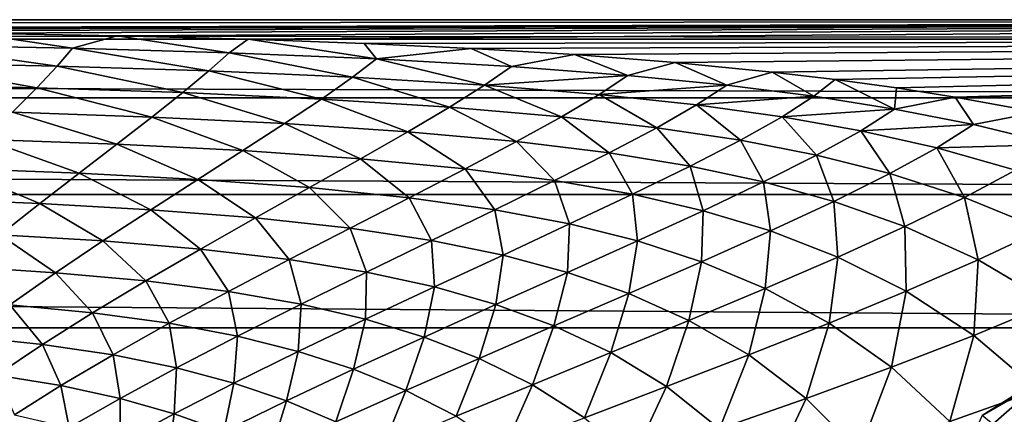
# Model space of a CAD drawing. Header units: metres. Extents: x -160 to 52, y -25 to 25.
# Tile 101 of 166: x -27.14 to -18.83, y 21.16 to 24.5. Entities that reach past the tile are written whole.
import ezdxf

# ---------------------------------------------------------------- set-up
doc = ezdxf.new("R2010")
doc.units = ezdxf.units.M
doc.layers.add('solid_509094_SW0001', color=7, linetype='CONTINUOUS')

msp = doc.modelspace()

# ---------------------------------------------------------------- linework, layer by layer
at = {"layer": 'solid_509094_SW0001'}
for points in [[(-159.199997, 24.5), (-2.2, 24.5), (-2.2, 24.334339, -2.844276)], [(-159.199997, 24.334339, -2.844276), (-159.199997, 24.5), (-2.2, 24.334339, -2.844276)], [(-159.199997, 24.334339, 2.844276), (-2.2, 24.5), (-159.199997, 24.5)], [(-33.600307, 24.421221, 1.963144), (-2.2, 24.5), (-159.199997, 24.334339, 2.844276)], [(-33.600307, 24.421221, 1.963144), (-31.975054, 24.420671, 1.969978), (-2.2, 24.5)], [(-31.975054, 24.420671, 1.969978), (-30.397028, 24.415138, 2.037409), (-2.2, 24.5)], [(-30.397028, 24.415138, 2.037409), (-28.910048, 24.404238, 2.164057), (-2.2, 24.5)], [(-28.910048, 24.404238, 2.164057), (-27.551649, 24.387325, 2.346988), (-2.2, 24.5)], [(-27.551649, 24.387325, 2.346988), (-26.316744, 24.36426, 2.575438), (-2.2, 24.5)], [(-26.316744, 24.36426, 2.575438), (-25.212904, 24.335207, 2.836839), (-2.2, 24.5)], [(-25.212904, 24.335207, 2.836839), (-2.2, 24.334339, 2.844276), (-2.2, 24.5)], [(-28.081814, 24.285198, 3.203555), (-26.695271, 24.25791, 3.398196), (-27.551649, 24.387325, 2.346988)], [(-26.695271, 24.25791, 3.398196), (-26.316744, 24.36426, 2.575438), (-27.551649, 24.387325, 2.346988)], [(-26.695271, 24.25791, 3.398196), (-25.373615, 24.219627, 3.65548), (-26.316744, 24.36426, 2.575438)], [(-25.373615, 24.219627, 3.65548), (-25.212904, 24.335207, 2.836839), (-26.316744, 24.36426, 2.575438)], [(-159.199997, 24.334339, -2.844276), (-2.2, 24.334339, -2.844276), (-2.2, 23.8396, -5.650089)], [(-159.199997, 23.8396, -5.650089), (-159.199997, 24.334339, -2.844276), (-2.2, 23.8396, -5.650089)], [(-26.825062, 24.107101, 4.253098), (-28.081814, 24.285198, 3.203555), (-28.164932, 24.136354, 4.102492)], [(-26.825062, 24.107101, 4.253098), (-26.695271, 24.25791, 3.398196), (-28.081814, 24.285198, 3.203555)], [(-25.373615, 24.219627, 3.65548), (-24.127338, 24.168318, 3.975274), (-25.212904, 24.335207, 2.836839)], [(-25.212904, 24.335207, 2.836839), (-24.232206, 24.299913, 3.124766), (-2.2, 24.334339, 2.844276)], [(-24.127338, 24.168318, 3.975274), (-24.232206, 24.299913, 3.124766), (-25.212904, 24.335207, 2.836839)], [(-24.232206, 24.299913, 3.124766), (-23.328331, 24.257378, 3.43942), (-2.2, 24.334339, 2.844276)], [(-24.127338, 24.168318, 3.975274), (-23.328331, 24.257378, 3.43942), (-24.232206, 24.299913, 3.124766)], [(-23.328331, 24.257378, 3.43942), (-22.456091, 24.204231, 3.795417), (-2.2, 24.334339, 2.844276)], [(-22.456091, 24.204231, 3.795417), (-21.606825, 24.138231, 4.194729), (-2.2, 24.334339, 2.844276)], [(-21.606825, 24.138231, 4.194729), (-20.786392, 24.057516, 4.63529), (-2.2, 24.334339, 2.844276)], [(-20.786392, 24.057516, 4.63529), (-20.254993, 23.994596, 4.950694), (-2.2, 24.334339, 2.844276)], [(-20.254993, 23.994596, 4.950694), (-19.736149, 23.923613, 5.283066), (-2.2, 24.334339, 2.844276)], [(-19.736149, 23.923613, 5.283066), (-19.241901, 23.846384, 5.621387), (-2.2, 24.334339, 2.844276)], [(-19.241901, 23.846384, 5.621387), (-2.2, 23.8396, 5.650089), (-2.2, 24.334339, 2.844276)], [(-25.543776, 24.066587, 4.459289), (-26.695271, 24.25791, 3.398196), (-26.825062, 24.107101, 4.253098)], [(-25.543776, 24.066587, 4.459289), (-25.373615, 24.219627, 3.65548), (-26.695271, 24.25791, 3.398196)], [(-24.331175, 24.012781, 4.723647), (-25.373615, 24.219627, 3.65548), (-25.543776, 24.066587, 4.459289)], [(-24.331175, 24.012781, 4.723647), (-24.127338, 24.168318, 3.975274), (-25.373615, 24.219627, 3.65548)], [(-24.127338, 24.168318, 3.975274), (-22.988853, 24.103489, 4.345946), (-23.328331, 24.257378, 3.43942)], [(-22.988853, 24.103489, 4.345946), (-22.456091, 24.204231, 3.795417), (-23.328331, 24.257378, 3.43942)], [(-22.988853, 24.103489, 4.345946), (-22.005911, 24.028666, 4.737542), (-22.456091, 24.204231, 3.795417)], [(-22.005911, 24.028666, 4.737542), (-21.606825, 24.138231, 4.194729), (-22.456091, 24.204231, 3.795417)], [(-28.164932, 24.136354, 4.102492), (-28.28059, 23.954943, 4.960779), (-26.99629, 23.925074, 5.070979)], [(-26.825062, 24.107101, 4.253098), (-28.164932, 24.136354, 4.102492), (-26.99629, 23.925074, 5.070979)], [(-23.217009, 23.945131, 5.039135), (-24.127338, 24.168318, 3.975274), (-24.331175, 24.012781, 4.723647)], [(-23.217009, 23.945131, 5.039135), (-22.988853, 24.103489, 4.345946), (-24.127338, 24.168318, 3.975274)], [(-22.005911, 24.028666, 4.737542), (-21.170807, 23.945635, 5.137072), (-21.606825, 24.138231, 4.194729)], [(-21.170807, 23.945635, 5.137072), (-20.786392, 24.057516, 4.63529), (-21.606825, 24.138231, 4.194729)], [(-26.825062, 24.107101, 4.253098), (-26.99629, 23.925074, 5.070979), (-25.764175, 23.883926, 5.230203)], [(-25.543776, 24.066587, 4.459289), (-26.825062, 24.107101, 4.253098), (-25.764175, 23.883926, 5.230203)], [(-25.543776, 24.066587, 4.459289), (-25.764175, 23.883926, 5.230203), (-24.593836, 23.829275, 5.443396)], [(-24.331175, 24.012781, 4.723647), (-25.543776, 24.066587, 4.459289), (-24.593836, 23.829275, 5.443396)], [(-23.217009, 23.945131, 5.039135), (-22.005911, 24.028666, 4.737542), (-22.988853, 24.103489, 4.345946)], [(-22.248371, 23.866766, 5.382677), (-22.005911, 24.028666, 4.737542), (-23.217009, 23.945131, 5.039135)], [(-22.248371, 23.866766, 5.382677), (-21.170807, 23.945635, 5.137072), (-22.005911, 24.028666, 4.737542)], [(-21.170807, 23.945635, 5.137072), (-20.435291, 23.852648, 5.550837), (-20.786392, 24.057516, 4.63529)], [(-20.435291, 23.852648, 5.550837), (-20.254993, 23.994596, 4.950694), (-20.786392, 24.057516, 4.63529)], [(-26.99629, 23.925074, 5.070979), (-28.28059, 23.954943, 4.960779), (-27.201464, 23.716944, 5.86564)], [(-24.331175, 24.012781, 4.723647), (-24.593836, 23.829275, 5.443396), (-23.512365, 23.760246, 5.707637)], [(-23.217009, 23.945131, 5.039135), (-24.331175, 24.012781, 4.723647), (-23.512365, 23.760246, 5.707637)], [(-23.217009, 23.945131, 5.039135), (-23.512365, 23.760246, 5.707637), (-22.565758, 23.679342, 6.006096)], [(-22.248371, 23.866766, 5.382677), (-23.217009, 23.945131, 5.039135), (-22.565758, 23.679342, 6.006096)], [(-21.424934, 23.778809, 5.746246), (-21.170807, 23.945635, 5.137072), (-22.248371, 23.866766, 5.382677)], [(-21.424934, 23.778809, 5.746246), (-20.435291, 23.852648, 5.550837), (-21.170807, 23.945635, 5.137072)], [(-20.435291, 23.852648, 5.550837), (-19.754141, 23.7446, 5.996121), (-20.254993, 23.994596, 4.950694)], [(-19.754141, 23.7446, 5.996121), (-19.736149, 23.923613, 5.283066), (-20.254993, 23.994596, 4.950694)], [(-26.99629, 23.925074, 5.070979), (-27.201464, 23.716944, 5.86564), (-26.02622, 23.676115, 5.982422)], [(-25.764175, 23.883926, 5.230203), (-26.99629, 23.925074, 5.070979), (-26.02622, 23.676115, 5.982422)], [(-25.764175, 23.883926, 5.230203), (-26.02622, 23.676115, 5.982422), (-24.905716, 23.621639, 6.149092)], [(-24.593836, 23.829275, 5.443396), (-25.764175, 23.883926, 5.230203), (-24.905716, 23.621639, 6.149092)], [(-22.248371, 23.866766, 5.382677), (-22.565758, 23.679342, 6.006096), (-21.759949, 23.587147, 6.335226)], [(-21.424934, 23.778809, 5.746246), (-22.248371, 23.866766, 5.382677), (-21.759949, 23.587147, 6.335226)], [(-19.754141, 23.7446, 5.996121), (-19.241901, 23.846384, 5.621387), (-19.736149, 23.923613, 5.283066)], [(-159.199997, 23.8396, -5.650089), (-2.2, 23.8396, -5.650089), (-2.2, 23.022469, -8.379494)], [(-159.199997, 23.022469, -8.379494), (-159.199997, 23.8396, -5.650089), (-2.2, 23.022469, -8.379494)], [(-24.593836, 23.829275, 5.443396), (-24.905716, 23.621639, 6.149092), (-23.864416, 23.55217, 6.366341)], [(-23.512365, 23.760246, 5.707637), (-24.593836, 23.829275, 5.443396), (-23.864416, 23.55217, 6.366341)], [(-21.424934, 23.778809, 5.746246), (-21.759949, 23.587147, 6.335226), (-21.055666, 23.480904, 6.705866)], [(-20.702997, 23.678783, 6.138609), (-20.435291, 23.852648, 5.550837), (-21.424934, 23.778809, 5.746246)], [(-20.702997, 23.678783, 6.138609), (-21.424934, 23.778809, 5.746246), (-21.055666, 23.480904, 6.705866)], [(-20.702997, 23.678783, 6.138609), (-19.754141, 23.7446, 5.996121), (-20.435291, 23.852648, 5.550837)], [(-19.754141, 23.7446, 5.996121), (-19.087374, 23.613632, 6.49507), (-19.241901, 23.846384, 5.621387)], [(-19.241901, 23.846384, 5.621387), (-18.545767, 23.718163, 6.139932), (-2.2, 23.8396, 5.650089)], [(-19.087374, 23.613632, 6.49507), (-18.545767, 23.718163, 6.139932), (-19.241901, 23.846384, 5.621387)], [(-27.201464, 23.716944, 5.86564), (-27.432823, 23.487982, 6.650983), (-26.321081, 23.447754, 6.730218)], [(-26.02622, 23.676115, 5.982422), (-27.201464, 23.716944, 5.86564), (-26.321081, 23.447754, 6.730218)], [(-23.512365, 23.760246, 5.707637), (-23.864416, 23.55217, 6.366341), (-22.946779, 23.469437, 6.622945)], [(-22.565758, 23.679342, 6.006096), (-23.512365, 23.760246, 5.707637), (-22.946779, 23.469437, 6.622945)], [(-20.039677, 23.560867, 6.576922), (-19.754141, 23.7446, 5.996121), (-20.702997, 23.678783, 6.138609)], [(-20.039677, 23.560867, 6.576922), (-19.087374, 23.613632, 6.49507), (-19.754141, 23.7446, 5.996121)], [(-19.087374, 23.613632, 6.49507), (-18.392569, 23.444372, 7.08502), (-18.545767, 23.718163, 6.139932)], [(-26.02622, 23.676115, 5.982422), (-26.321081, 23.447754, 6.730218), (-25.256994, 23.393829, 6.855356)], [(-24.905716, 23.621639, 6.149092), (-26.02622, 23.676115, 5.982422), (-25.256994, 23.393829, 6.855356)], [(-24.905716, 23.621639, 6.149092), (-25.256994, 23.393829, 6.855356), (-24.262465, 23.324333, 7.030168)], [(-23.864416, 23.55217, 6.366341), (-24.905716, 23.621639, 6.149092), (-24.262465, 23.324333, 7.030168)], [(-22.565758, 23.679342, 6.006096), (-22.946779, 23.469437, 6.622945), (-22.163916, 23.373585, 6.919344)], [(-21.759949, 23.587147, 6.335226), (-22.565758, 23.679342, 6.006096), (-22.163916, 23.373585, 6.919344)], [(-20.702997, 23.678783, 6.138609), (-21.055666, 23.480904, 6.705866), (-20.412563, 23.354515, 7.134882)], [(-20.039677, 23.560867, 6.576922), (-20.702997, 23.678783, 6.138609), (-20.412563, 23.354515, 7.134882)], [(-19.39628, 23.416374, 7.081532), (-19.087374, 23.613632, 6.49507), (-20.039677, 23.560867, 6.576922)], [(-19.39628, 23.416374, 7.081532), (-18.392569, 23.444372, 7.08502), (-19.087374, 23.613632, 6.49507)], [(-23.864416, 23.55217, 6.366341), (-24.262465, 23.324333, 7.030168), (-23.37998, 23.24016, 7.248415)], [(-22.946779, 23.469437, 6.622945), (-23.864416, 23.55217, 6.366341), (-23.37998, 23.24016, 7.248415)], [(-21.759949, 23.587147, 6.335226), (-22.163916, 23.373585, 6.919344), (-21.480862, 23.26193, 7.268095)], [(-21.055666, 23.480904, 6.705866), (-21.759949, 23.587147, 6.335226), (-21.480862, 23.26193, 7.268095)], [(-20.039677, 23.560867, 6.576922), (-20.412563, 23.354515, 7.134882), (-19.793539, 23.198778, 7.640722)], [(-19.39628, 23.416374, 7.081532), (-20.039677, 23.560867, 6.576922), (-19.793539, 23.198778, 7.640722)], [(-27.432823, 23.487982, 6.650983), (-27.682045, 23.242983, 7.441802), (-26.639223, 23.203255, 7.488594)], [(-26.321081, 23.447754, 6.730218), (-27.432823, 23.487982, 6.650983), (-26.639223, 23.203255, 7.488594)], [(-26.321081, 23.447754, 6.730218), (-26.639223, 23.203255, 7.488594), (-25.637003, 23.149881, 7.57737)], [(-25.256994, 23.393829, 6.855356), (-26.321081, 23.447754, 6.730218), (-25.637003, 23.149881, 7.57737)], [(-22.946779, 23.469437, 6.622945), (-23.37998, 23.24016, 7.248415), (-22.624771, 23.141096, 7.514059)], [(-22.163916, 23.373585, 6.919344), (-22.946779, 23.469437, 6.622945), (-22.624771, 23.141096, 7.514059)], [(-21.055666, 23.480904, 6.705866), (-21.480862, 23.26193, 7.268095), (-20.860001, 23.128458, 7.685631)], [(-20.412563, 23.354515, 7.134882), (-21.055666, 23.480904, 6.705866), (-20.860001, 23.128458, 7.685631)], [(-25.256994, 23.393829, 6.855356), (-25.637003, 23.149881, 7.57737), (-24.694815, 23.080477, 7.714468)], [(-24.262465, 23.324333, 7.030168), (-25.256994, 23.393829, 6.855356), (-24.694815, 23.080477, 7.714468)], [(-22.163916, 23.373585, 6.919344), (-22.624771, 23.141096, 7.514059), (-21.966078, 23.024775, 7.841045)], [(-21.480862, 23.26193, 7.268095), (-22.163916, 23.373585, 6.919344), (-21.966078, 23.024775, 7.841045)], [(-19.39628, 23.416374, 7.081532), (-19.793539, 23.198778, 7.640722), (-19.163435, 22.996973, 8.253975)], [(-18.734066, 23.229042, 7.686434), (-18.392569, 23.444372, 7.08502), (-19.39628, 23.416374, 7.081532)], [(-18.734066, 23.229042, 7.686434), (-19.39628, 23.416374, 7.081532), (-19.163435, 22.996973, 8.253975)], [(-24.262465, 23.324333, 7.030168), (-24.694815, 23.080477, 7.714468), (-23.852741, 22.995085, 7.898033)], [(-23.37998, 23.24016, 7.248415), (-24.262465, 23.324333, 7.030168), (-23.852741, 22.995085, 7.898033)], [(-20.412563, 23.354515, 7.134882), (-20.860001, 23.128458, 7.685631), (-20.266125, 22.963732, 8.188444)], [(-19.793539, 23.198778, 7.640722), (-20.412563, 23.354515, 7.134882), (-20.266125, 22.963732, 8.188444)], [(-27.682045, 23.242983, 7.441802), (-27.940519, 22.986467, 8.253285), (-26.970778, 22.946896, 8.272874)], [(-26.639223, 23.203255, 7.488594), (-27.682045, 23.242983, 7.441802), (-26.970778, 22.946896, 8.272874)], [(-26.639223, 23.203255, 7.488594), (-26.970778, 22.946896, 8.272874), (-26.034687, 22.893837, 8.33057)], [(-25.637003, 23.149881, 7.57737), (-26.639223, 23.203255, 7.488594), (-26.034687, 22.893837, 8.33057)], [(-23.37998, 23.24016, 7.248415), (-23.852741, 22.995085, 7.898033), (-23.12912, 22.893202, 8.135087)], [(-22.624771, 23.141096, 7.514059), (-23.37998, 23.24016, 7.248415), (-23.12912, 22.893202, 8.135087)], [(-21.480862, 23.26193, 7.268095), (-21.966078, 23.024775, 7.841045), (-21.369211, 22.885559, 8.245212)], [(-20.860001, 23.128458, 7.685631), (-21.480862, 23.26193, 7.268095), (-21.369211, 22.885559, 8.245212)], [(-19.793539, 23.198778, 7.640722), (-20.266125, 22.963732, 8.188444), (-19.667578, 22.750948, 8.803708)], [(-19.163435, 22.996973, 8.253975), (-19.793539, 23.198778, 7.640722), (-19.667578, 22.750948, 8.803708)], [(-18.734066, 23.229042, 7.686434), (-19.163435, 22.996973, 8.253975), (-18.502075, 22.727312, 9.007325)], [(-25.637003, 23.149881, 7.57737), (-26.034687, 22.893837, 8.33057), (-25.149313, 22.824465, 8.43478)], [(-24.694815, 23.080477, 7.714468), (-25.637003, 23.149881, 7.57737), (-25.149313, 22.824465, 8.43478)], [(-22.624771, 23.141096, 7.514059), (-23.12912, 22.893202, 8.135087), (-22.49729, 22.77294, 8.440644)], [(-21.966078, 23.024775, 7.841045), (-22.624771, 23.141096, 7.514059), (-22.49729, 22.77294, 8.440644)], [(-20.860001, 23.128458, 7.685631), (-21.369211, 22.885559, 8.245212), (-20.801119, 22.714031, 8.741028)], [(-20.266125, 22.963732, 8.188444), (-20.860001, 23.128458, 7.685631), (-20.801119, 22.714031, 8.741028)], [(-24.694815, 23.080477, 7.714468), (-25.149313, 22.824465, 8.43478), (-24.351936, 22.738001, 8.587475)], [(-23.852741, 22.995085, 7.898033), (-24.694815, 23.080477, 7.714468), (-24.351936, 22.738001, 8.587475)], [(-159.199997, 23.022469, -8.379494), (-2.2, 23.022469, -8.379494), (-2.2, 21.893999, -10.99558)], [(-159.199997, 21.893999, -10.99558), (-159.199997, 23.022469, -8.379494), (-2.2, 21.893999, -10.99558)], [(-26.970778, 22.946896, 8.272874), (-27.940519, 22.986467, 8.253285), (-27.305876, 22.682524, 9.098371)], [(-26.970778, 22.946896, 8.272874), (-27.305876, 22.682524, 9.098371), (-26.43899, 22.629526, 9.13037)], [(-26.034687, 22.893837, 8.33057), (-26.970778, 22.946896, 8.272874), (-26.43899, 22.629526, 9.13037)], [(-23.852741, 22.995085, 7.898033), (-24.351936, 22.738001, 8.587475), (-23.662979, 22.633684, 8.798258)], [(-23.12912, 22.893202, 8.135087), (-23.852741, 22.995085, 7.898033), (-23.662979, 22.633684, 8.798258)], [(-21.966078, 23.024775, 7.841045), (-22.49729, 22.77294, 8.440644), (-21.925705, 22.629259, 8.829795)], [(-21.369211, 22.885559, 8.245212), (-21.966078, 23.024775, 7.841045), (-21.925705, 22.629259, 8.829795)], [(-20.266125, 22.963732, 8.188444), (-20.801119, 22.714031, 8.741028), (-20.233524, 22.493649, 9.352262)], [(-19.667578, 22.750948, 8.803708), (-20.266125, 22.963732, 8.188444), (-20.233524, 22.493649, 9.352262)], [(-19.163435, 22.996973, 8.253975), (-19.667578, 22.750948, 8.803708), (-19.048615, 22.468769, 9.560148)], [(-18.502075, 22.727312, 9.007325), (-19.163435, 22.996973, 8.253975), (-19.048615, 22.468769, 9.560148)], [(-26.034687, 22.893837, 8.33057), (-26.43899, 22.629526, 9.13037), (-25.613813, 22.560123, 9.206626)], [(-25.149313, 22.824465, 8.43478), (-26.034687, 22.893837, 8.33057), (-25.613813, 22.560123, 9.206626)], [(-23.12912, 22.893202, 8.135087), (-23.662979, 22.633684, 8.798258), (-23.059809, 22.510208, 9.082892)], [(-22.49729, 22.77294, 8.440644), (-23.12912, 22.893202, 8.135087), (-23.059809, 22.510208, 9.082892)], [(-21.369211, 22.885559, 8.245212), (-21.925705, 22.629259, 8.829795), (-21.383741, 22.45299, 9.314954)], [(-20.801119, 22.714031, 8.741028), (-21.369211, 22.885559, 8.245212), (-21.383741, 22.45299, 9.314954)], [(-25.149313, 22.824465, 8.43478), (-25.613813, 22.560123, 9.206626), (-24.864437, 22.472767, 9.332388)], [(-24.351936, 22.738001, 8.587475), (-25.149313, 22.824465, 8.43478), (-24.864437, 22.472767, 9.332388)], [(-24.351936, 22.738001, 8.587475), (-24.864437, 22.472767, 9.332388), (-24.212372, 22.366451, 9.519391)], [(-23.662979, 22.633684, 8.798258), (-24.351936, 22.738001, 8.587475), (-24.212372, 22.366451, 9.519391)], [(-22.49729, 22.77294, 8.440644), (-23.059809, 22.510208, 9.082892), (-22.514248, 22.363272, 9.455609)], [(-21.925705, 22.629259, 8.829795), (-22.49729, 22.77294, 8.440644), (-22.514248, 22.363272, 9.455609)], [(-20.801119, 22.714031, 8.741028), (-21.383741, 22.45299, 9.314954), (-20.846411, 22.228155, 9.916516)], [(-20.233524, 22.493649, 9.352262), (-20.801119, 22.714031, 8.741028), (-20.846411, 22.228155, 9.916516)], [(-19.667578, 22.750948, 8.803708), (-20.233524, 22.493649, 9.352262), (-19.654612, 22.203932, 10.103887)], [(-19.048615, 22.468769, 9.560148), (-19.667578, 22.750948, 8.803708), (-19.654612, 22.203932, 10.103887)], [(-18.502075, 22.727312, 9.007325), (-19.048615, 22.468769, 9.560148), (-18.428829, 22.102373, 10.454211)], [(-27.305876, 22.682524, 9.098371), (-27.634773, 22.413731, 9.980297), (-26.83897, 22.360649, 9.992068)], [(-26.43899, 22.629526, 9.13037), (-27.305876, 22.682524, 9.098371), (-26.83897, 22.360649, 9.992068)], [(-26.43899, 22.629526, 9.13037), (-26.83897, 22.360649, 9.992068), (-26.076269, 22.291262, 10.045393)], [(-25.613813, 22.560123, 9.206626), (-26.43899, 22.629526, 9.13037), (-26.076269, 22.291262, 10.045393)], [(-23.662979, 22.633684, 8.798258), (-24.212372, 22.366451, 9.519391), (-23.638971, 22.240467, 9.783821)], [(-23.059809, 22.510208, 9.082892), (-23.662979, 22.633684, 8.798258), (-23.638971, 22.240467, 9.783821)], [(-21.925705, 22.629259, 8.829795), (-22.514248, 22.363272, 9.455609), (-21.998411, 22.184153, 9.926766)], [(-21.383741, 22.45299, 9.314954), (-21.925705, 22.629259, 8.829795), (-21.998411, 22.184153, 9.926766)], [(-25.613813, 22.560123, 9.206626), (-26.076269, 22.291262, 10.045393), (-25.377214, 22.203299, 10.148274)], [(-24.864437, 22.472767, 9.332388), (-25.613813, 22.560123, 9.206626), (-25.377214, 22.203299, 10.148274)], [(-24.864437, 22.472767, 9.332388), (-25.377214, 22.203299, 10.148274), (-24.763414, 22.095474, 10.314155)], [(-24.212372, 22.366451, 9.519391), (-24.864437, 22.472767, 9.332388), (-24.763414, 22.095474, 10.314155)], [(-23.059809, 22.510208, 9.082892), (-23.638971, 22.240467, 9.783821), (-23.119659, 22.091366, 10.138954)], [(-22.514248, 22.363272, 9.455609), (-23.059809, 22.510208, 9.082892), (-23.119659, 22.091366, 10.138954)], [(-21.383741, 22.45299, 9.314954), (-21.998411, 22.184153, 9.926766), (-21.490549, 21.957722, 10.513451)], [(-20.846411, 22.228155, 9.916516), (-21.383741, 22.45299, 9.314954), (-21.490549, 21.957722, 10.513451)], [(-20.233524, 22.493649, 9.352262), (-20.846411, 22.228155, 9.916516), (-20.305317, 21.935471, 10.655911)], [(-19.654612, 22.203932, 10.103887), (-20.233524, 22.493649, 9.352262), (-20.305317, 21.935471, 10.655911)], [(-19.048615, 22.468769, 9.560148), (-19.654612, 22.203932, 10.103887), (-19.083908, 21.831198, 10.990603)], [(-18.428829, 22.102373, 10.454211), (-19.048615, 22.468769, 9.560148), (-19.083908, 21.831198, 10.990603)], [(-26.83897, 22.360649, 9.992068), (-27.634773, 22.413731, 9.980297), (-27.223818, 22.090729, 10.929653)], [(-24.212372, 22.366451, 9.519391), (-24.763414, 22.095474, 10.314155), (-24.220213, 21.967676, 10.559319)], [(-23.638971, 22.240467, 9.783821), (-24.212372, 22.366451, 9.519391), (-24.220213, 21.967676, 10.559319)], [(-26.83897, 22.360649, 9.992068), (-27.223818, 22.090729, 10.929653), (-26.524847, 22.021574, 10.96505)], [(-26.076269, 22.291262, 10.045393), (-26.83897, 22.360649, 9.992068), (-26.524847, 22.021574, 10.96505)], [(-26.076269, 22.291262, 10.045393), (-26.524847, 22.021574, 10.96505), (-25.877525, 21.933439, 11.049123)], [(-25.377214, 22.203299, 10.148274), (-26.076269, 22.291262, 10.045393), (-25.877525, 21.933439, 11.049123)], [(-22.514248, 22.363272, 9.455609), (-23.119659, 22.091366, 10.138954), (-22.629633, 21.911068, 10.593117)], [(-21.998411, 22.184153, 9.926766), (-22.514248, 22.363272, 9.455609), (-22.629633, 21.911068, 10.593117)], [(-25.377214, 22.203299, 10.148274), (-25.877525, 21.933439, 11.049123), (-25.302576, 21.824678, 11.19663)], [(-24.763414, 22.095474, 10.314155), (-25.377214, 22.203299, 10.148274), (-25.302576, 21.824678, 11.19663)], [(-23.638971, 22.240467, 9.783821), (-24.220213, 21.967676, 10.559319), (-23.726873, 21.817354, 10.896007)], [(-23.119659, 22.091366, 10.138954), (-23.638971, 22.240467, 9.783821), (-23.726873, 21.817354, 10.896007)], [(-20.846411, 22.228155, 9.916516), (-21.490549, 21.957722, 10.513451), (-20.985201, 21.666174, 11.23375)], [(-20.305317, 21.935471, 10.655911), (-20.846411, 22.228155, 9.916516), (-20.985201, 21.666174, 11.23375)], [(-19.654612, 22.203932, 10.103887), (-20.305317, 21.935471, 10.655911), (-19.77968, 21.562586, 11.526645)], [(-19.083908, 21.831198, 10.990603), (-19.654612, 22.203932, 10.103887), (-19.77968, 21.562586, 11.526645)], [(-21.998411, 22.184153, 9.926766), (-22.629633, 21.911068, 10.593117), (-22.150358, 21.685562, 11.160159)], [(-21.490549, 21.957722, 10.513451), (-21.998411, 22.184153, 9.926766), (-22.150358, 21.685562, 11.160159)], [(-27.223818, 22.090729, 10.929653), (-27.583178, 21.823175, 11.956111), (-26.948177, 21.7547, 11.978456)], [(-26.524847, 22.021574, 10.96505), (-27.223818, 22.090729, 10.929653), (-26.948177, 21.7547, 11.978456)], [(-24.763414, 22.095474, 10.314155), (-25.302576, 21.824678, 11.19663), (-24.789368, 21.695721, 11.423635)], [(-24.220213, 21.967676, 10.559319), (-24.763414, 22.095474, 10.314155), (-24.789368, 21.695721, 11.423635)], [(-23.119659, 22.091366, 10.138954), (-23.726873, 21.817354, 10.896007), (-23.262039, 21.637293, 11.330538)], [(-22.629633, 21.911068, 10.593117), (-23.119659, 22.091366, 10.138954), (-23.262039, 21.637293, 11.330538)], [(-18.428829, 22.102373, 10.454211), (-19.083908, 21.831198, 10.990603), (-18.541063, 21.368948, 11.982451)], [(-26.524847, 22.021574, 10.96505), (-26.948177, 21.7547, 11.978456), (-26.353102, 21.667002, 12.047727)], [(-25.877525, 21.933439, 11.049123), (-26.524847, 22.021574, 10.96505), (-26.353102, 21.667002, 12.047727)], [(-24.220213, 21.967676, 10.559319), (-24.789368, 21.695721, 11.423635), (-24.321262, 21.544956, 11.741252)], [(-23.726873, 21.817354, 10.896007), (-24.220213, 21.967676, 10.559319), (-24.321262, 21.544956, 11.741252)], [(-21.490549, 21.957722, 10.513451), (-22.150358, 21.685562, 11.160159), (-21.678825, 21.398754, 11.855045)], [(-20.985201, 21.666174, 11.23375), (-21.490549, 21.957722, 10.513451), (-21.678825, 21.398754, 11.855045)], [(-159.199997, 21.893999, -10.99558), (-2.2, 21.893999, -10.99558), (-2.2, 20.469452, -13.46297)], [(-159.199997, 20.469452, -13.46297), (-159.199997, 21.893999, -10.99558), (-2.2, 20.469452, -13.46297)], [(-25.877525, 21.933439, 11.049123), (-26.353102, 21.667002, 12.047727), (-25.816816, 21.557964, 12.179627)], [(-25.302576, 21.824678, 11.19663), (-25.877525, 21.933439, 11.049123), (-25.816816, 21.557964, 12.179627)], [(-22.629633, 21.911068, 10.593117), (-23.262039, 21.637293, 11.330538), (-22.810383, 21.414873, 11.873625)], [(-22.150358, 21.685562, 11.160159), (-22.629633, 21.911068, 10.593117), (-22.810383, 21.414873, 11.873625)], [(-20.305317, 21.935471, 10.655911), (-20.985201, 21.666174, 11.23375), (-20.500986, 21.298605, 12.080479)], [(-19.77968, 21.562586, 11.526645), (-20.305317, 21.935471, 10.655911), (-20.500986, 21.298605, 12.080479)], [(-26.948177, 21.7547, 11.978456), (-27.583178, 21.823175, 11.956111), (-27.335506, 21.494106, 13.097339)], [(-25.302576, 21.824678, 11.19663), (-25.816816, 21.557964, 12.179627), (-25.332762, 21.428465, 12.389686)], [(-24.789368, 21.695721, 11.423635), (-25.302576, 21.824678, 11.19663), (-25.332762, 21.428465, 12.389686)], [(-23.726873, 21.817354, 10.896007), (-24.321262, 21.544956, 11.741252), (-23.880726, 21.366262, 12.153847)], [(-23.262039, 21.637293, 11.330538), (-23.726873, 21.817354, 10.896007), (-23.880726, 21.366262, 12.153847)], [(-19.083908, 21.831198, 10.990603), (-19.77968, 21.562586, 11.526645), (-19.285803, 21.103426, 12.498981)], [(-18.541063, 21.368948, 11.982451), (-19.083908, 21.831198, 10.990603), (-19.285803, 21.103426, 12.498981)], [(-26.948177, 21.7547, 11.978456), (-27.335506, 21.494106, 13.097339), (-26.792385, 21.407618, 13.155615)], [(-26.353102, 21.667002, 12.047727), (-26.948177, 21.7547, 11.978456), (-26.792385, 21.407618, 13.155615)], [(-26.353102, 21.667002, 12.047727), (-26.792385, 21.407618, 13.155615), (-26.293886, 21.299046, 13.274572)], [(-25.816816, 21.557964, 12.179627), (-26.353102, 21.667002, 12.047727), (-26.293886, 21.299046, 13.274572)], [(-24.789368, 21.695721, 11.423635), (-25.332762, 21.428465, 12.389686), (-24.888697, 21.277859, 12.687793)], [(-24.321262, 21.544956, 11.741252), (-24.789368, 21.695721, 11.423635), (-24.888697, 21.277859, 12.687793)], [(-23.262039, 21.637293, 11.330538), (-23.880726, 21.366262, 12.153847), (-23.455662, 21.148697, 12.669113)], [(-22.810383, 21.414873, 11.873625), (-23.262039, 21.637293, 11.330538), (-23.455662, 21.148697, 12.669113)], [(-22.150358, 21.685562, 11.160159), (-22.810383, 21.414873, 11.873625), (-22.370876, 21.135902, 12.537319)], [(-21.678825, 21.398754, 11.855045), (-22.150358, 21.685562, 11.160159), (-22.370876, 21.135902, 12.537319)], [(-20.985201, 21.666174, 11.23375), (-21.678825, 21.398754, 11.855045), (-21.232735, 21.041241, 12.670351)], [(-20.500986, 21.298605, 12.080479), (-20.985201, 21.666174, 11.23375), (-21.232735, 21.041241, 12.670351)], [(-25.816816, 21.557964, 12.179627), (-26.293886, 21.299046, 13.274572), (-25.837574, 21.169582, 13.468914)], [(-25.332762, 21.428465, 12.389686), (-25.816816, 21.557964, 12.179627), (-25.837574, 21.169582, 13.468914)], [(-24.321262, 21.544956, 11.741252), (-24.888697, 21.277859, 12.687793), (-24.471291, 21.101362, 13.076444)], [(-23.880726, 21.366262, 12.153847), (-24.321262, 21.544956, 11.741252), (-24.471291, 21.101362, 13.076444)], [(-19.77968, 21.562586, 11.526645), (-20.500986, 21.298605, 12.080479), (-20.051262, 20.8494, 13.024609)], [(-19.285803, 21.103426, 12.498981), (-19.77968, 21.562586, 11.526645), (-20.051262, 20.8494, 13.024609)], [(-18.321724, 21.591824, 225.550369), (-19.013769, 21.155163, 225.773651), (-18.507355, 21.447552, 228.204071)], [(-18.321724, 21.591824, 225.550369), (-18.82802, 21.001102, 223.120514), (-19.013769, 21.155163, 225.773651)], [(-17.880148, 21.582262, 223.828323), (-18.82802, 21.001102, 223.120514), (-18.321724, 21.591824, 225.550369)], [(-17.880148, 21.582262, 223.828323), (-18.371893, 20.828699, 221.468292), (-18.82802, 21.001102, 223.120514)], [(-26.792385, 21.407618, 13.155615), (-27.335506, 21.494106, 13.097339), (-27.184538, 21.158766, 14.383121)], [(-26.792385, 21.407618, 13.155615), (-27.184538, 21.158766, 14.383121), (-26.72233, 21.051474, 14.491584)], [(-26.293886, 21.299046, 13.274572), (-26.792385, 21.407618, 13.155615), (-26.72233, 21.051474, 14.491584)], [(-25.332762, 21.428465, 12.389686), (-25.837574, 21.169582, 13.468914), (-25.415939, 21.019548, 13.747225)], [(-24.888697, 21.277859, 12.687793), (-25.332762, 21.428465, 12.389686), (-25.415939, 21.019548, 13.747225)], [(-22.810383, 21.414873, 11.873625), (-23.455662, 21.148697, 12.669113), (-23.04656, 20.880117, 13.296412)], [(-22.370876, 21.135902, 12.537319), (-22.810383, 21.414873, 11.873625), (-23.04656, 20.880117, 13.296412)], [(-21.678825, 21.398754, 11.855045), (-22.370876, 21.135902, 12.537319), (-21.959951, 20.79245, 13.314386)], [(-21.232735, 21.041241, 12.670351), (-21.678825, 21.398754, 11.855045), (-21.959951, 20.79245, 13.314386)], [(-18.541063, 21.368948, 11.982451), (-19.285803, 21.103426, 12.498981), (-18.836258, 20.558239, 13.534178)], [(-18.507355, 21.447552, 228.204071), (-19.131842, 20.897293, 228.367416), (-18.635012, 20.899286, 230.751846)], [(-18.507355, 21.447552, 228.204071), (-19.013769, 21.155163, 225.773651), (-19.131842, 20.897293, 228.367416)], [(-18.041948, 20.817202, 13.039824), (-18.541063, 21.368948, 11.982451), (-18.836258, 20.558239, 13.534178)], [(-26.293886, 21.299046, 13.274572), (-26.72233, 21.051474, 14.491584), (-26.291832, 20.922575, 14.671372)], [(-25.837574, 21.169582, 13.468914), (-26.293886, 21.299046, 13.274572), (-26.291832, 20.922575, 14.671372)], [(-23.880726, 21.366262, 12.153847), (-24.471291, 21.101362, 13.076444), (-24.071724, 20.890009, 13.560471)], [(-23.455662, 21.148697, 12.669113), (-23.880726, 21.366262, 12.153847), (-24.071724, 20.890009, 13.560471)], [(-20.500986, 21.298605, 12.080479), (-21.232735, 21.041241, 12.670351), (-20.822855, 20.607891, 13.578199)], [(-20.051262, 20.8494, 13.024609), (-20.500986, 21.298605, 12.080479), (-20.822855, 20.607891, 13.578199)], [(-24.888697, 21.277859, 12.687793), (-25.415939, 21.019548, 13.747225), (-25.020256, 20.845783, 14.110231)], [(-24.471291, 21.101362, 13.076444), (-24.888697, 21.277859, 12.687793), (-25.020256, 20.845783, 14.110231)], [(-25.837574, 21.169582, 13.468914), (-26.291832, 20.922575, 14.671372), (-25.890644, 20.77335, 14.929706)], [(-25.415939, 21.019548, 13.747225), (-25.837574, 21.169582, 13.468914), (-25.890644, 20.77335, 14.929706)]]:
    msp.add_3dface(points, dxfattribs=at)

doc.saveas('drawing.dxf')
